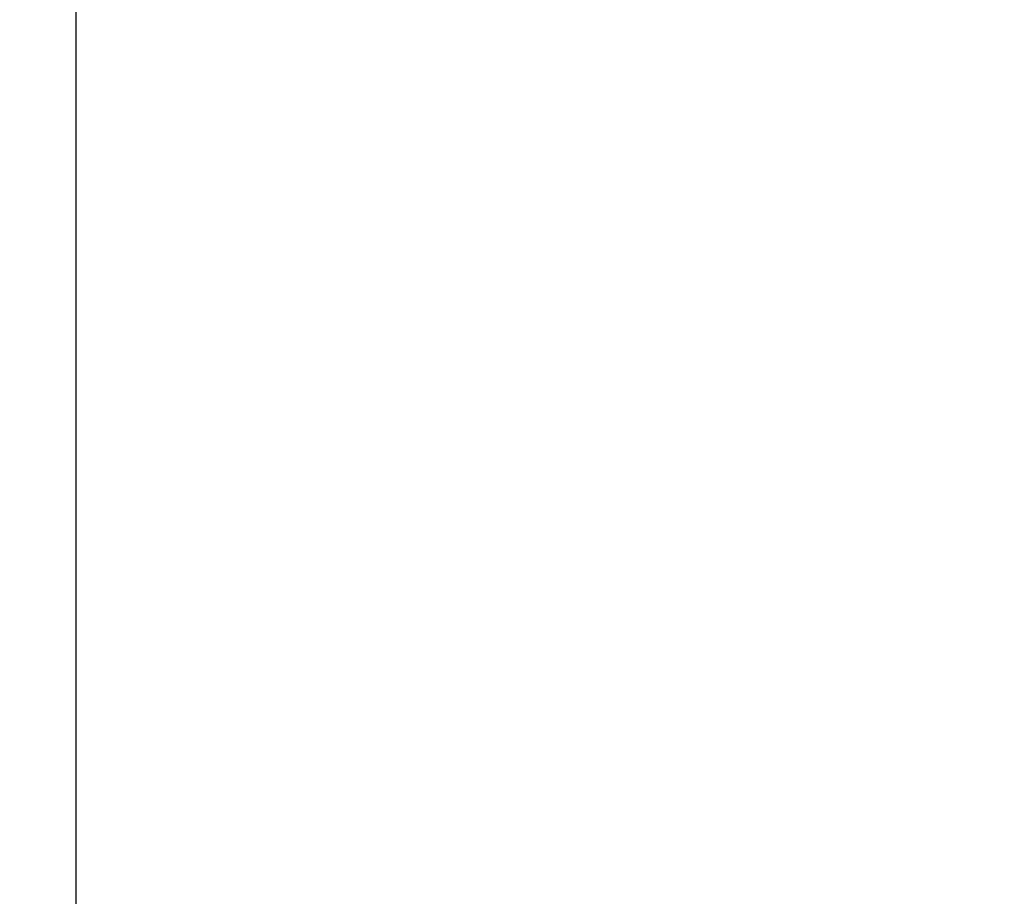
# Model space of a CAD drawing. Header units: millimetres. Extents: x 0 to 594, y 0 to 420.
# Tile 78 of 256: x 386.4 to 386.5027, y 227.952 to 228.0433. Entities that reach past the tile are written whole.
import ezdxf

# ---------------------------------------------------------------- set-up
doc = ezdxf.new("R2010")
doc.units = ezdxf.units.MM
doc.header["$LTSCALE"] = 32.67
doc.linetypes.add('PHANTOM', pattern=[0.8, 0.45, -0.05, 0.1, -0.05, 0.1, -0.05])
doc.layers.get('0').update_dxf_attribs({"linetype": 'CONTINUOUS'})
doc.layers.add('CRV', color=7, linetype='CONTINUOUS')
doc.layers.add('DRIV_DIM', color=7, linetype='CONTINUOUS')
doc.styles.get("Standard").update_dxf_attribs({"font": 'MS PGothic.ttf', "width": 0.8})
doc.dimstyles.new('DIMSTYLE_10', dxfattribs={"dimtxt": 3.8, "dimasz": 1.8, "dimexe": 0.18, "dimexo": 0.0625, "dimgap": 0.09, "dimtad": 1, "dimdec": 1, "dimlfac": 10, "dimdsep": 46, "dimtxsty": 'STANDARD', "dimblk": 'OPEN', "dimblk1": 'OPEN', "dimblk2": 'OPEN', "dimcen": 0.09, "dimadec": 0, "dimazin": 0, "dimtp": 0.1, "dimtm": 0.1, "dimtfac": 1, "dimtdec": 1, "dimtofl": 0, "dimtmove": 0, "dimatfit": 3, "dimldrblk": 'OPEN', "dimfxl": 1, "dimtolj": 1, "dimarcsym": 0})

# ---------------------------------------------------------------- blocks, each defined once
blk = doc.blocks.new('_OPEN')
at = {"color": 0, "linetype": 'ByBlock'}
for p, q in [((0, 0), (-1, 0.34202)), ((-1, -0.34202), (0, 0)), ((-1, 0), (0, 0))]:
    blk.add_line(p, q, dxfattribs=at)
blk = doc.blocks.new('*D37')
at = {"layer": 'DRIV_DIM', "color": 2, "linetype": 'Continuous'}
for p, q in [((387.40593, 362.84742), (269.03734, 362.84742)), ((271.03734, 362.84742), (271.03734, 295.37101)), ((271.03734, 227.89461), (271.03734, 295.37101)), ((278.45313, 227.89461), (269.03734, 227.89461))]:
    blk.add_line(p, q, dxfattribs=at)
at = {"layer": 'DRIV_DIM', "color": 2, "linetype": 'Continuous', "xscale": 1.8, "yscale": 1.8, "zscale": 1.8}
for p, rotation in [((271.03734, 362.84742), 90), ((271.03734, 227.89461), 270)]:
    blk.add_blockref('_OPEN', p, dxfattribs=dict(at, rotation=rotation))
at = {"layer": 'DRIV_DIM', "color": 2, "linetype": 'Continuous', "width": 0.8}
blk.add_text('1349.5', height=3.8, rotation=90, dxfattribs=at).set_placement((270.08734, 283.97115))
blk = doc.blocks.new('*D39')
at = {"layer": 'DRIV_DIM', "color": 2, "linetype": 'Continuous'}
for p, q in [((387.40593, 370.84742), (259.80166, 370.84742)), ((261.80166, 370.84742), (261.80166, 299.37101)), ((261.80166, 227.89461), (261.80166, 299.37101)), ((278.45313, 227.89461), (259.80166, 227.89461))]:
    blk.add_line(p, q, dxfattribs=at)
at = {"layer": 'DRIV_DIM', "color": 2, "linetype": 'Continuous', "xscale": 1.8, "yscale": 1.8, "zscale": 1.8}
for p, rotation in [((261.80166, 370.84742), 90), ((261.80166, 227.89461), 270)]:
    blk.add_blockref('_OPEN', p, dxfattribs=dict(at, rotation=rotation))
at = {"layer": 'DRIV_DIM', "color": 2, "linetype": 'Continuous', "width": 0.8}
blk.add_text('1429.5', height=3.8, rotation=90, dxfattribs=at).set_placement((260.85166, 279.28116))

msp = doc.modelspace()

# ---------------------------------------------------------------- linework, layer by layer
at = {"color": 7, "linetype": 'Continuous'}
msp.add_line((386.40593, 227.89461), (386.40593, 228.59461), dxfattribs=at)
at = {"layer": 'CRV', "color": 8, "linetype": 'PHANTOM'}
for centre, radius, start, end in [((388.90593, 261.89461), 108.95281, 350, 240), ((388.90593, 261.89461), 100.95281, 350, 240), ((364.90593, 220.32539), 52.95281, 102.114473, 10.04379)]:
    msp.add_arc(centre, radius, start, end, dxfattribs=at)

# ---------------------------------------------------------------- dimensions: what is measured, and where the dimension line sits
at = {"layer": 'DRIV_DIM', "color": 2, "linetype": 'Continuous'}
for base, p2, picture, middle in [((261.80166, 370.84742), (387.40593, 370.84742), '*D39', (258.95166, 288.40116)), ((271.03734, 362.84742), (387.40593, 362.84742), '*D37', (268.18734, 293.09115))]:
    dim = msp.add_linear_dim(base=base, p1=(278.45313, 227.89461), p2=p2, angle=90, dimstyle='DIMSTYLE_10', dxfattribs=at)
    dim.commit()
    dim.dimension.update_dxf_attribs({"geometry": picture, "text_midpoint": middle, "dimtype": 160})

doc.saveas('drawing.dxf')
